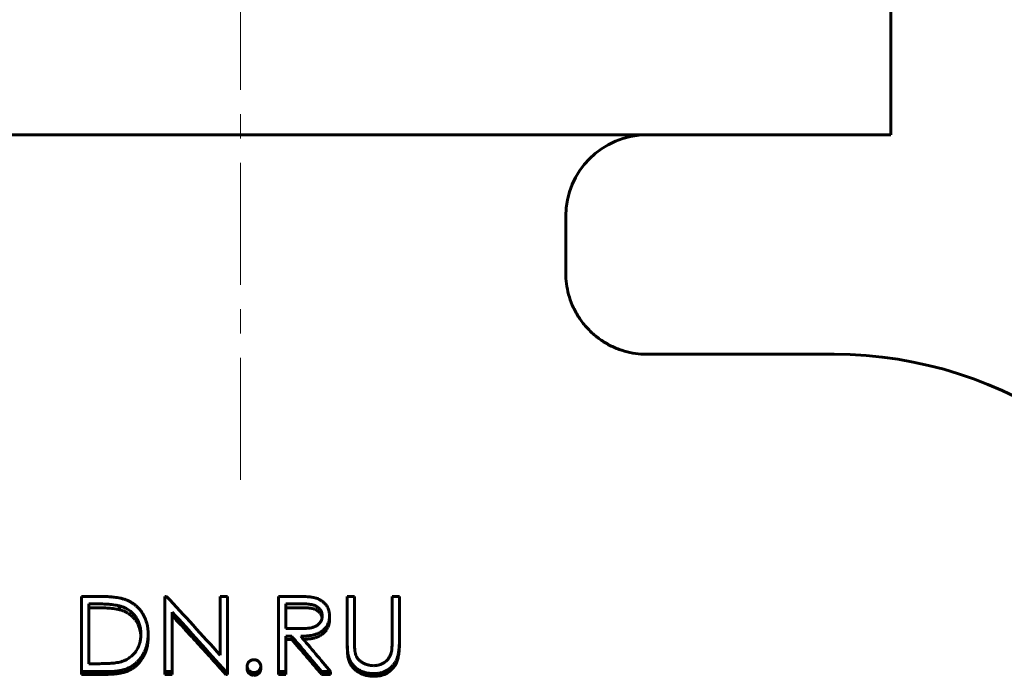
# Model space of a CAD drawing. Header units: millimetres. Extents: x 0 to 594, y 0 to 420.
# Tile 16 of 19: x 173 to 233, y 210 to 251. Entities that reach past the tile are written whole.
import ezdxf

# ---------------------------------------------------------------- set-up
doc = ezdxf.new("R2010")
doc.units = ezdxf.units.MM
doc.linetypes.add('K5LT_AXLED', pattern=[12, 7.5, -1.5, 1.5, -1.5])
doc.linetypes.add('K5LT_BASIC', pattern=[0])
doc.layers.add('Системный слой (1)', color=251, linetype='Continuous', true_color=0x6c6c6c)

# ---------------------------------------------------------------- blocks, each defined once
blk = doc.blocks.new('U2')
at = {"layer": 'Системный слой (1)', "color": 150, "linetype": 'K5LT_BASIC', "lineweight": 60, "true_color": 0x0080ff}
blk.add_line((222.77, 230.184), (211.265, 230.184), dxfattribs=at)
blk = doc.blocks.new('U14')
at = {"layer": 'Системный слой (1)', "color": 150, "linetype": 'K5LT_BASIC', "lineweight": 60, "true_color": 0x0080ff}
for p, q in [((190.021, 214.596), (189.991, 214.596)), ((190.127, 214.595), (190.021, 214.596)), ((190.171, 214.594), (190.127, 214.595)), ((190.191, 214.593), (190.171, 214.594)), ((190.201, 214.593), (190.191, 214.593)), ((190.205, 214.593), (190.201, 214.593)), ((190.208, 214.593), (190.205, 214.593)), ((190.209, 214.593), (190.208, 214.593)), ((190.21, 214.593), (190.209, 214.593)), ((190.209, 214.593), (190.209, 214.593)), ((190.23, 214.592), (190.21, 214.593)), ((190.21, 214.593), (190.21, 214.593)), ((190.332, 214.587), (190.23, 214.592)), ((190.381, 214.583), (190.332, 214.587)), ((190.405, 214.582), (190.381, 214.583)), ((190.417, 214.581), (190.405, 214.582)), ((190.423, 214.58), (190.417, 214.581)), ((190.426, 214.58), (190.423, 214.58)), ((190.427, 214.58), (190.426, 214.58)), ((190.428, 214.58), (190.427, 214.58)), ((190.428, 214.579), (190.428, 214.58)), ((190.428, 214.58), (190.428, 214.58)), ((190.493, 214.573), (190.428, 214.579)), ((190.575, 214.563), (190.493, 214.573)), ((190.612, 214.557), (190.575, 214.563)), ((190.629, 214.554), (190.612, 214.557)), ((190.637, 214.552), (190.629, 214.554)), ((190.641, 214.551), (190.637, 214.552)), ((190.643, 214.551), (190.641, 214.551)), ((190.644, 214.551), (190.643, 214.551)), ((190.645, 214.551), (190.644, 214.551)), ((190.644, 214.551), (190.644, 214.551)), ((190.686, 214.542), (190.645, 214.551)), ((190.645, 214.551), (190.645, 214.551)), ((190.775, 214.518), (190.686, 214.542)), ((190.815, 214.504), (190.775, 214.518)), ((190.834, 214.497), (190.815, 214.504)), ((190.843, 214.493), (190.834, 214.497)), ((190.848, 214.491), (190.843, 214.493)), ((190.85, 214.49), (190.848, 214.491)), ((190.851, 214.49), (190.85, 214.49)), ((190.852, 214.49), (190.851, 214.49)), ((190.852, 214.489), (190.852, 214.49)), ((190.852, 214.49), (190.852, 214.49)), ((190.878, 214.478), (190.852, 214.489)), ((190.959, 214.434), (190.878, 214.478)), ((190.997, 214.409), (190.959, 214.434)), ((191.015, 214.396), (190.997, 214.409)), ((191.024, 214.389), (191.015, 214.396)), ((191.029, 214.385), (191.024, 214.389)), ((191.031, 214.384), (191.029, 214.385)), ((191.032, 214.383), (191.031, 214.384)), ((191.032, 214.382), (191.032, 214.383)), ((191.033, 214.382), (191.032, 214.382)), ((191.059, 214.36), (191.033, 214.382)), ((191.033, 214.382), (191.033, 214.382)), ((191.12, 214.301), (191.059, 214.36)), ((191.148, 214.268), (191.12, 214.301)), ((191.162, 214.251), (191.148, 214.268)), ((191.168, 214.242), (191.162, 214.251)), ((191.171, 214.238), (191.168, 214.242)), ((191.173, 214.236), (191.171, 214.238)), ((191.174, 214.235), (191.173, 214.236)), ((191.174, 214.234), (191.174, 214.235)), ((191.222, 214.159), (191.174, 214.234)), ((191.174, 214.234), (191.174, 214.234)), ((191.174, 214.234), (191.174, 214.234)), ((191.247, 214.109), (191.222, 214.159)), ((191.258, 214.083), (191.247, 214.109)), ((191.262, 214.071), (191.258, 214.083)), ((191.265, 214.064), (191.262, 214.071)), ((191.266, 214.061), (191.265, 214.064)), ((191.266, 214.059), (191.266, 214.061)), ((191.267, 214.058), (191.266, 214.059)), ((191.288, 213.974), (191.267, 214.058)), ((191.267, 214.058), (191.267, 214.058)), ((191.267, 214.058), (191.267, 214.058)), ((191.267, 214.058), (191.267, 214.058))]:
    blk.add_line(p, q, dxfattribs=at)
blk = doc.blocks.new('U15')
at = {"layer": 'Системный слой (1)', "color": 150, "linetype": 'K5LT_BASIC', "lineweight": 60, "true_color": 0x0080ff}
for p, q in [((178.882, 214.456), (178.826, 214.472)), ((178.934, 214.44), (178.882, 214.456)), ((178.955, 214.433), (178.934, 214.44)), ((178.965, 214.43), (178.955, 214.433)), ((178.97, 214.429), (178.965, 214.43)), ((178.972, 214.428), (178.97, 214.429)), ((178.973, 214.428), (178.972, 214.428)), ((178.973, 214.427), (178.973, 214.428)), ((178.974, 214.427), (178.973, 214.427)), ((178.994, 214.421), (178.974, 214.427)), ((178.974, 214.427), (178.974, 214.427)), ((179.056, 214.398), (178.994, 214.421)), ((179.087, 214.385), (179.056, 214.398)), ((179.102, 214.379), (179.087, 214.385)), ((179.11, 214.376), (179.102, 214.379)), ((179.114, 214.374), (179.11, 214.376)), ((179.116, 214.374), (179.114, 214.374)), ((179.117, 214.373), (179.116, 214.374)), ((179.161, 214.354), (179.117, 214.373)), ((179.117, 214.373), (179.117, 214.373)), ((179.117, 214.373), (179.117, 214.373)), ((179.278, 214.295), (179.161, 214.354)), ((179.333, 214.264), (179.278, 214.295)), ((179.36, 214.248), (179.333, 214.264)), ((179.373, 214.24), (179.36, 214.248)), ((179.379, 214.236), (179.373, 214.24)), ((179.383, 214.234), (179.379, 214.236)), ((179.384, 214.233), (179.383, 214.234)), ((179.385, 214.232), (179.384, 214.233)), ((179.386, 214.232), (179.385, 214.232)), ((179.424, 214.206), (179.386, 214.232)), ((179.386, 214.232), (179.386, 214.232)), ((179.474, 214.171), (179.424, 214.206)), ((179.498, 214.152), (179.474, 214.171)), ((179.51, 214.142), (179.498, 214.152)), ((179.517, 214.138), (179.51, 214.142)), ((179.52, 214.135), (179.517, 214.138)), ((179.521, 214.134), (179.52, 214.135)), ((179.522, 214.133), (179.521, 214.134)), ((179.559, 214.103), (179.522, 214.133)), ((179.522, 214.133), (179.522, 214.133)), ((179.522, 214.133), (179.522, 214.133)), ((179.605, 214.062), (179.559, 214.103)), ((179.627, 214.042), (179.605, 214.062)), ((179.638, 214.031), (179.627, 214.042)), ((179.644, 214.026), (179.638, 214.031)), ((179.646, 214.023), (179.644, 214.026)), ((179.648, 214.022), (179.646, 214.023)), ((179.648, 214.021), (179.648, 214.022)), ((179.649, 214.021), (179.648, 214.021)), ((179.734, 213.93), (179.649, 214.021)), ((179.649, 214.021), (179.649, 214.021)), ((179.775, 213.881), (179.734, 213.93)), ((179.795, 213.856), (179.775, 213.881)), ((179.805, 213.843), (179.795, 213.856)), ((179.81, 213.836), (179.805, 213.843)), ((179.812, 213.833), (179.81, 213.836)), ((179.814, 213.832), (179.812, 213.833)), ((179.814, 213.831), (179.814, 213.832)), ((179.814, 213.83), (179.814, 213.831)), ((179.815, 213.83), (179.814, 213.83)), ((179.834, 213.804), (179.815, 213.83)), ((179.902, 213.699), (179.834, 213.804)), ((179.934, 213.643), (179.902, 213.699)), ((179.949, 213.614), (179.934, 213.643)), ((179.957, 213.599), (179.949, 213.614)), ((179.961, 213.592), (179.957, 213.599)), ((179.962, 213.588), (179.961, 213.592)), ((179.963, 213.586), (179.962, 213.588)), ((179.964, 213.585), (179.963, 213.586)), ((179.964, 213.584), (179.964, 213.585)), ((179.964, 213.585), (179.964, 213.585)), ((179.978, 213.556), (179.964, 213.584)), ((180.027, 213.439), (179.978, 213.556)), ((180.048, 213.38), (180.027, 213.439)), ((180.058, 213.349), (180.048, 213.38)), ((180.063, 213.334), (180.058, 213.349)), ((180.065, 213.326), (180.063, 213.334)), ((180.066, 213.322), (180.065, 213.326)), ((180.067, 213.32), (180.066, 213.322)), ((180.067, 213.319), (180.067, 213.32)), ((180.083, 213.262), (180.067, 213.319)), ((180.067, 213.319), (180.067, 213.319)), ((180.067, 213.319), (180.067, 213.319)), ((180.107, 213.155), (180.083, 213.262)), ((180.117, 213.099), (180.107, 213.155)), ((180.121, 213.07), (180.117, 213.099)), ((180.123, 213.055), (180.121, 213.07)), ((180.124, 213.048), (180.123, 213.055)), ((180.125, 213.044), (180.124, 213.048)), ((180.125, 213.042), (180.125, 213.044)), ((180.125, 213.041), (180.125, 213.042)), ((180.126, 213.033), (180.125, 213.041)), ((180.125, 213.041), (180.125, 213.041)), ((180.125, 213.041), (180.125, 213.041)), ((180.134, 212.964), (180.126, 213.033)), ((180.137, 212.931), (180.134, 212.964)), ((180.138, 212.915), (180.137, 212.931)), ((180.139, 212.907), (180.138, 212.915)), ((180.139, 212.903), (180.139, 212.907)), ((180.139, 212.901), (180.139, 212.903)), ((180.139, 212.9), (180.139, 212.901)), ((180.139, 212.899), (180.139, 212.9)), ((180.139, 212.9), (180.139, 212.9)), ((180.141, 212.864), (180.139, 212.899)), ((180.139, 212.899), (180.139, 212.899))]:
    blk.add_line(p, q, dxfattribs=at)
blk = doc.blocks.new('U29')
at = {"layer": 'Системный слой (1)', "color": 150, "linetype": 'K5LT_BASIC', "lineweight": 60, "true_color": 0x0080ff}
for p, q in [((192.835, 212.531), (192.835, 212.535)), ((192.836, 212.446), (192.835, 212.531)), ((192.837, 212.359), (192.836, 212.446)), ((192.837, 212.321), (192.837, 212.359)), ((192.838, 212.304), (192.837, 212.321)), ((192.838, 212.295), (192.838, 212.304)), ((192.838, 212.291), (192.838, 212.295)), ((192.838, 212.289), (192.838, 212.291)), ((192.838, 212.287), (192.838, 212.289)), ((192.838, 212.284), (192.838, 212.287)), ((192.839, 212.281), (192.838, 212.284)), ((192.839, 212.28), (192.839, 212.281)), ((192.839, 212.279), (192.839, 212.28)), ((192.839, 212.278), (192.839, 212.279)), ((192.839, 212.277), (192.839, 212.278)), ((192.839, 212.278), (192.839, 212.278)), ((192.839, 212.278), (192.839, 212.278)), ((192.839, 212.276), (192.839, 212.277)), ((192.839, 212.277), (192.839, 212.277)), ((192.839, 212.274), (192.839, 212.276)), ((192.839, 212.272), (192.839, 212.274)), ((192.84, 212.248), (192.839, 212.272)), ((192.841, 212.206), (192.84, 212.248)), ((192.842, 212.185), (192.841, 212.206)), ((192.843, 212.175), (192.842, 212.185)), ((192.843, 212.17), (192.843, 212.175)), ((192.843, 212.167), (192.843, 212.17)), ((192.845, 212.128), (192.843, 212.167)), ((192.847, 212.083), (192.845, 212.128)), ((192.849, 212.06), (192.847, 212.083)), ((192.849, 212.048), (192.849, 212.06)), ((192.85, 212.043), (192.849, 212.048)), ((192.85, 212.04), (192.85, 212.043)), ((192.854, 211.98), (192.85, 212.04)), ((192.856, 211.945), (192.854, 211.98)), ((192.858, 211.928), (192.856, 211.945)), ((192.859, 211.919), (192.858, 211.928)), ((192.859, 211.915), (192.859, 211.919)), ((192.859, 211.913), (192.859, 211.915)), ((192.862, 211.885), (192.859, 211.913)), ((192.864, 211.867), (192.862, 211.885)), ((192.865, 211.859), (192.864, 211.867)), ((192.865, 211.854), (192.865, 211.859)), ((192.866, 211.852), (192.865, 211.854)), ((192.866, 211.851), (192.866, 211.852)), ((192.866, 211.848), (192.866, 211.851)), ((192.866, 211.846), (192.866, 211.848)), ((192.867, 211.845), (192.866, 211.846)), ((192.867, 211.844), (192.867, 211.845)), ((192.867, 211.843), (192.867, 211.844)), ((192.867, 211.842), (192.867, 211.843)), ((192.867, 211.84), (192.867, 211.842)), ((192.867, 211.842), (192.867, 211.842)), ((192.868, 211.837), (192.867, 211.84)), ((192.868, 211.831), (192.868, 211.837)), ((192.869, 211.825), (192.868, 211.831)), ((192.869, 211.822), (192.869, 211.825)), ((192.87, 211.821), (192.869, 211.822)), ((192.87, 211.82), (192.87, 211.821)), ((192.872, 211.802), (192.87, 211.82)), ((192.873, 211.793), (192.872, 211.802)), ((192.874, 211.788), (192.873, 211.793)), ((192.874, 211.786), (192.874, 211.788)), ((192.874, 211.785), (192.874, 211.786)), ((192.877, 211.763), (192.874, 211.785)), ((192.88, 211.741), (192.877, 211.763)), ((192.882, 211.731), (192.88, 211.741)), ((192.883, 211.726), (192.882, 211.731)), ((192.883, 211.723), (192.883, 211.726)), ((192.883, 211.722), (192.883, 211.723)), ((192.884, 211.718), (192.883, 211.722)), ((192.886, 211.707), (192.884, 211.718)), ((192.887, 211.7), (192.886, 211.707)), ((192.888, 211.695), (192.887, 211.7)), ((192.889, 211.692), (192.888, 211.695)), ((192.889, 211.689), (192.889, 211.692)), ((192.89, 211.685), (192.889, 211.689)), ((192.891, 211.68), (192.89, 211.685)), ((192.892, 211.674), (192.891, 211.68)), ((192.893, 211.67), (192.892, 211.674)), ((192.893, 211.669), (192.893, 211.67)), ((192.925, 211.543), (192.893, 211.669))]:
    blk.add_line(p, q, dxfattribs=at)
blk = doc.blocks.new('U35')
at = {"layer": 'Системный слой (1)', "color": 150, "linetype": 'K5LT_BASIC', "lineweight": 60, "true_color": 0x0080ff}
for p, q in [((191.736, 213.705), (191.734, 213.689)), ((191.737, 213.714), (191.736, 213.705)), ((191.738, 213.72), (191.737, 213.718)), ((191.737, 213.718), (191.737, 213.714)), ((191.746, 213.864), (191.738, 213.722)), ((191.738, 213.722), (191.738, 213.722)), ((191.738, 213.722), (191.738, 213.721)), ((191.738, 213.721), (191.738, 213.721)), ((191.738, 213.721), (191.738, 213.72)), ((191.484, 213.13), (191.322, 212.976)), ((191.551, 213.218), (191.484, 213.13)), ((191.582, 213.264), (191.551, 213.218)), ((191.596, 213.288), (191.582, 213.264)), ((191.603, 213.3), (191.596, 213.288)), ((191.606, 213.306), (191.603, 213.3)), ((191.608, 213.309), (191.606, 213.306)), ((191.609, 213.311), (191.608, 213.309)), ((191.643, 213.378), (191.609, 213.312)), ((191.609, 213.312), (191.609, 213.312)), ((191.609, 213.312), (191.609, 213.312)), ((191.609, 213.312), (191.609, 213.311)), ((191.684, 213.478), (191.643, 213.378)), ((191.7, 213.529), (191.684, 213.478)), ((191.708, 213.555), (191.7, 213.529)), ((191.711, 213.568), (191.708, 213.555)), ((191.713, 213.575), (191.711, 213.568)), ((191.714, 213.58), (191.713, 213.578)), ((191.713, 213.578), (191.713, 213.575)), ((191.716, 213.591), (191.714, 213.581)), ((191.714, 213.581), (191.714, 213.581)), ((191.714, 213.581), (191.714, 213.581)), ((191.714, 213.581), (191.714, 213.58)), ((191.729, 213.656), (191.716, 213.591)), ((191.734, 213.689), (191.729, 213.656)), ((190.206, 212.644), (190.143, 212.641)), ((190.248, 212.646), (190.206, 212.644)), ((190.269, 212.647), (190.248, 212.646)), ((190.279, 212.648), (190.269, 212.647)), ((190.284, 212.648), (190.279, 212.648)), ((190.287, 212.648), (190.284, 212.648)), ((190.288, 212.649), (190.287, 212.648)), ((190.289, 212.649), (190.288, 212.649)), ((190.387, 212.657), (190.289, 212.649)), ((190.289, 212.649), (190.289, 212.649)), ((190.499, 212.669), (190.387, 212.657)), ((190.553, 212.677), (190.499, 212.669)), ((190.579, 212.681), (190.553, 212.677)), ((190.591, 212.683), (190.579, 212.681)), ((190.598, 212.684), (190.591, 212.683)), ((190.601, 212.685), (190.598, 212.684)), ((190.602, 212.685), (190.601, 212.685)), ((190.603, 212.685), (190.602, 212.685)), ((190.604, 212.685), (190.603, 212.685)), ((190.662, 212.696), (190.604, 212.685)), ((190.604, 212.685), (190.604, 212.685)), ((190.713, 212.706), (190.662, 212.696)), ((190.736, 212.711), (190.713, 212.706)), ((190.748, 212.713), (190.736, 212.711)), ((190.753, 212.715), (190.748, 212.713)), ((190.756, 212.715), (190.753, 212.715)), ((190.757, 212.716), (190.756, 212.715)), ((190.758, 212.716), (190.757, 212.716)), ((190.759, 212.716), (190.758, 212.716)), ((190.758, 212.716), (190.758, 212.716)), ((190.798, 212.726), (190.759, 212.716)), ((190.853, 212.741), (190.798, 212.726)), ((190.881, 212.75), (190.853, 212.741)), ((190.895, 212.754), (190.881, 212.75)), ((190.903, 212.757), (190.895, 212.754)), ((190.906, 212.758), (190.903, 212.757)), ((190.908, 212.759), (190.906, 212.758)), ((190.909, 212.759), (190.908, 212.759)), ((190.91, 212.759), (190.909, 212.759)), ((190.981, 212.785), (190.91, 212.759)), ((190.91, 212.759), (190.91, 212.759)), ((191.09, 212.832), (190.981, 212.785)), ((191.142, 212.859), (191.09, 212.832)), ((191.168, 212.873), (191.142, 212.859)), ((191.18, 212.881), (191.168, 212.873)), ((191.187, 212.884), (191.18, 212.881)), ((191.19, 212.886), (191.187, 212.884)), ((191.191, 212.887), (191.19, 212.886)), ((191.192, 212.888), (191.191, 212.887)), ((191.193, 212.888), (191.192, 212.888)), ((191.322, 212.976), (191.193, 212.888)), ((191.193, 212.888), (191.193, 212.888))]:
    blk.add_line(p, q, dxfattribs=at)

msp = doc.modelspace()

# ---------------------------------------------------------------- linework, layer by layer
at = {"layer": 'Системный слой (1)', "color": 30, "linetype": 'K5LT_AXLED', "lineweight": 18, "true_color": 0xff8000}
msp.add_line((186.265, 222.459), (186.265, 254.684), dxfattribs=at)
at = {"layer": 'Системный слой (1)', "color": 150, "linetype": 'K5LT_BASIC', "lineweight": 60, "true_color": 0x0080ff}
for p, q in [((226.265, 243.684), (226.265, 251.684)), ((226.265, 243.684), (146.265, 243.684)), ((206.265, 235.184), (206.265, 238.684)), ((176.489, 210.66), (176.489, 215.289)), ((176.489, 215.289), (177.499, 215.289)), ((181.617, 215.289), (181.712, 215.289)), ((181.617, 210.66), (181.617, 215.289)), ((185.015, 215.289), (185.464, 215.289)), ((185.015, 211.674), (185.015, 215.289)), ((185.464, 210.66), (185.464, 215.289)), ((188.605, 215.289), (189.605, 215.289)), ((188.605, 210.66), (188.605, 215.289)), ((192.835, 212.535), (192.835, 215.289)), ((192.835, 215.289), (193.284, 215.289)), ((193.284, 212.558), (193.284, 215.289)), ((195.592, 212.558), (195.592, 215.289)), ((195.592, 215.289), (196.041, 215.289)), ((196.041, 212.535), (196.041, 215.289)), ((177.29, 214.832), (176.938, 214.832)), ((176.938, 211.15), (176.938, 214.832)), ((177.29, 214.596), (176.938, 214.596)), ((178.826, 214.706), (178.826, 214.472)), ((182.066, 210.66), (182.066, 214.326)), ((189.053, 213.315), (189.053, 214.832)), ((189.991, 214.832), (189.053, 214.832)), ((189.991, 214.596), (189.053, 214.596)), ((191.746, 214.087), (191.746, 213.864)), ((189.053, 213.315), (189.969, 213.309)), ((180.592, 212.96), (180.592, 212.756)), ((189.053, 210.66), (189.053, 212.84)), ((189.418, 212.84), (189.053, 212.84)), ((189.418, 212.638), (189.053, 212.638)), ((189.418, 212.84), (189.418, 212.638)), ((192.835, 212.531), (192.835, 212.333)), ((192.835, 212.531), (192.835, 212.338)), ((196.041, 212.535), (196.041, 212.338)), ((192.925, 211.543), (192.925, 211.362)), ((176.938, 211.15), (177.512, 211.15)), ((186.682, 210.997), (186.682, 210.825)), ((187.515, 210.997), (187.515, 210.825)), ((176.489, 210.66), (176.489, 210.494)), ((178.039, 210.66), (176.489, 210.66)), ((178.039, 210.494), (176.489, 210.494)), ((178.039, 210.66), (178.039, 210.494)), ((181.617, 210.66), (181.617, 210.494)), ((182.066, 210.66), (181.617, 210.66)), ((182.066, 210.494), (181.617, 210.494)), ((182.066, 210.66), (182.066, 210.494)), ((185.464, 210.66), (185.361, 210.66)), ((185.361, 210.66), (185.361, 210.494)), ((185.464, 210.494), (185.361, 210.494)), ((185.464, 210.66), (185.464, 210.494)), ((187.098, 210.598), (187.098, 210.433)), ((189.053, 210.66), (188.605, 210.66)), ((188.605, 210.66), (188.605, 210.494)), ((189.053, 210.494), (188.605, 210.494)), ((189.053, 210.66), (189.053, 210.494)), ((191.255, 210.66), (191.255, 210.494)), ((191.81, 210.66), (191.255, 210.66)), ((191.81, 210.494), (191.255, 210.494)), ((191.81, 210.66), (191.81, 210.494)), ((194.487, 210.537), (194.487, 210.373))]:
    msp.add_line(p, q, dxfattribs=at)
for centre, radius, start, end in [((211.265, 238.684), 5, 90, 180), ((222.77, 205.184), 25, 19.47122, 90)]:
    msp.add_arc(centre, radius, start, end, dxfattribs=at)
for points, knots in [([(206.265, 235.184), (206.265, 234.964), (206.28, 234.738), (206.34, 234.293), (206.385, 234.074), (206.505, 233.636), (206.58, 233.421), (206.763, 232.997), (206.87, 232.789), (207.113, 232.388), (207.251, 232.194), (207.551, 231.828), (207.715, 231.655), (208.066, 231.334), (208.253, 231.186), (208.645, 230.919), (208.85, 230.799), (209.274, 230.591), (209.492, 230.503), (209.935, 230.359), (210.158, 230.303), (210.608, 230.222), (210.832, 230.198), (211.125, 230.186), (211.192, 230.184), (211.261, 230.184), (211.263, 230.184), (211.265, 230.184)], [0, 0, 0, 0, 1.621016, 1.621016, 3.250838, 3.250838, 4.905682, 4.905682, 6.598816, 6.598816, 8.314702, 8.314702, 10.038712, 10.038712, 11.76217, 11.76217, 13.483071, 13.483071, 15.187681, 15.187681, 16.859405, 16.859405, 18.497101, 18.497101, 18.987272, 18.987272, 18.999491, 18.999491, 18.999491, 18.999491]), ([(177.499, 215.289), (177.669, 215.288), (177.801, 215.286), (177.897, 215.284), (177.897, 215.284), (177.971, 215.281), (178.105, 215.276), (178.23, 215.268), (178.292, 215.263), (178.295, 215.263), (178.375, 215.256), (178.511, 215.243), (178.632, 215.227), (178.69, 215.218), (178.693, 215.218), (178.764, 215.207), (178.826, 215.195), (178.886, 215.182), (178.891, 215.181), (178.941, 215.17), (179.005, 215.153), (179.085, 215.129)], [0, 0, 0, 0, 0.2460938, 0.2460938, 0.25, 0.25, 0.375, 0.4921875, 0.4921875, 0.5, 0.5, 0.625, 0.7421875, 0.7421875, 0.75, 0.75, 0.8671875, 0.8671875, 0.875, 0.875, 0.999998, 0.999998, 0.999998, 0.999998]), ([(179.085, 215.129), (179.125, 215.116), (179.189, 215.093), (179.235, 215.076), (179.255, 215.068), (179.257, 215.068), (179.315, 215.045), (179.371, 215.02), (179.487, 214.961), (179.542, 214.931), (179.646, 214.868), (179.695, 214.834), (179.762, 214.784), (179.785, 214.766), (179.832, 214.728), (179.856, 214.708), (179.927, 214.645), (179.969, 214.604), (180.047, 214.521), (180.085, 214.478), (180.139, 214.408), (180.166, 214.373), (180.192, 214.336), (180.209, 214.311), (180.218, 214.298), (180.291, 214.187), (180.347, 214.085), (180.417, 213.925), (180.438, 213.872), (180.473, 213.769), (180.488, 213.721), (180.504, 213.664), (180.506, 213.657), (180.522, 213.598), (180.54, 213.516), (180.555, 213.429), (180.564, 213.37), (180.568, 213.339), (180.576, 213.279), (180.582, 213.221), (180.585, 213.166), (180.587, 213.139), (180.587, 213.136), (180.589, 213.096), (180.591, 213.038), (180.592, 212.96)], [0, 0, 0, 0, 0.03125, 0.058594, 0.058594, 0.0625, 0.0625, 0.125, 0.125, 0.1875, 0.1875, 0.25, 0.25, 0.28125, 0.28125, 0.3125, 0.3125, 0.375, 0.375, 0.4375, 0.4375, 0.46875, 0.484375, 0.484375, 0.5, 0.5, 0.625, 0.625, 0.6875, 0.6875, 0.742188, 0.742188, 0.75, 0.75, 0.8125, 0.84375, 0.84375, 0.875, 0.875, 0.90625, 0.935547, 0.935547, 0.9375, 0.9375, 1, 1, 1, 1]), ([(189.605, 215.289), (189.728, 215.289), (189.819, 215.289), (189.882, 215.288), (189.885, 215.288), (189.953, 215.287), (190.04, 215.285), (190.158, 215.28), (190.167, 215.28), (190.254, 215.277), (190.325, 215.274), (190.393, 215.269), (190.397, 215.269), (190.474, 215.263), (190.527, 215.259), (190.573, 215.254), (190.584, 215.253), (190.637, 215.246), (190.684, 215.239), (190.738, 215.229)], [0, 0, 0, 0, 0.234375, 0.234375, 0.25, 0.25, 0.484375, 0.484375, 0.5, 0.5, 0.6875, 0.6875, 0.703125, 0.703125, 0.84375, 0.84375, 0.875, 0.875, 0.9999976, 0.9999976, 0.9999976, 0.9999976]), ([(190.738, 215.229), (190.762, 215.224), (190.801, 215.215), (190.829, 215.208), (190.841, 215.205), (190.842, 215.204), (190.877, 215.195), (190.912, 215.184), (190.984, 215.158), (191.019, 215.145), (191.084, 215.116), (191.115, 215.101), (191.175, 215.068), (191.205, 215.05), (191.265, 215.011), (191.295, 214.989), (191.337, 214.956), (191.351, 214.945), (191.376, 214.923), (191.388, 214.913), (191.423, 214.88), (191.448, 214.854), (191.499, 214.798), (191.522, 214.771), (191.559, 214.721), (191.578, 214.692), (191.605, 214.648), (191.613, 214.633), (191.629, 214.605), (191.643, 214.575), (191.657, 214.544), (191.67, 214.513), (191.676, 214.496), (191.704, 214.417), (191.721, 214.353), (191.736, 214.255), (191.74, 214.224), (191.742, 214.191), (191.742, 214.188), (191.744, 214.165), (191.745, 214.132), (191.746, 214.087)], [0, 0, 0, 0, 0.03125, 0.058594, 0.058594, 0.0625, 0.0625, 0.125, 0.125, 0.1875, 0.1875, 0.25, 0.25, 0.3125, 0.3125, 0.375, 0.375, 0.40625, 0.40625, 0.4375, 0.4375, 0.5, 0.5, 0.5625, 0.5625, 0.625, 0.625, 0.65625, 0.65625, 0.6875, 0.71875, 0.71875, 0.75, 0.75, 0.875, 0.875, 0.933594, 0.933594, 0.9375, 0.9375, 1, 1, 1, 1]), ([(178.826, 214.706), (178.787, 214.715), (178.726, 214.73), (178.676, 214.74), (178.65, 214.745), (178.645, 214.746), (178.587, 214.756), (178.528, 214.765), (178.456, 214.774), (178.451, 214.775), (178.387, 214.783), (178.271, 214.796), (178.147, 214.805), (178.08, 214.81), (178.07, 214.81), (177.944, 214.818), (177.817, 214.823), (177.681, 214.827), (177.678, 214.827), (177.581, 214.83), (177.452, 214.831), (177.29, 214.832)], [0, 0, 0, 0, 0.0625, 0.109375, 0.109375, 0.125, 0.125, 0.242188, 0.242188, 0.25, 0.25, 0.375, 0.484375, 0.484375, 0.5, 0.5, 0.746094, 0.746094, 0.75, 0.75, 1, 1, 1, 1]), ([(178.826, 214.472), (178.749, 214.491), (178.686, 214.505), (178.638, 214.513), (178.584, 214.522), (178.52, 214.532), (178.447, 214.541), (178.327, 214.556), (178.199, 214.567), (178.063, 214.575), (177.941, 214.582), (177.813, 214.588), (177.676, 214.591), (177.581, 214.594), (177.452, 214.596), (177.29, 214.596)], [0, 0, 0, 0, 0.125, 0.125, 0.125, 0.25, 0.25, 0.25, 0.5, 0.5, 0.5, 0.75, 0.75, 0.75, 1, 1, 1, 1]), ([(180.143, 212.961), (180.143, 212.994), (180.142, 213.022), (180.141, 213.058), (180.141, 213.069), (180.14, 213.084), (180.14, 213.091), (180.14, 213.098), (180.139, 213.102), (180.139, 213.103), (180.137, 213.151), (180.132, 213.199), (180.118, 213.301), (180.104, 213.387), (180.085, 213.467), (180.073, 213.511), (180.071, 213.521), (180.054, 213.58), (180.027, 213.66), (179.994, 213.738), (179.975, 213.781), (179.97, 213.791), (179.942, 213.849), (179.898, 213.93), (179.849, 214.005), (179.822, 214.043), (179.819, 214.048), (179.754, 214.135), (179.689, 214.21), (179.611, 214.284), (179.602, 214.292), (179.584, 214.308), (179.574, 214.317), (179.545, 214.342), (179.525, 214.359), (179.466, 214.406), (179.426, 214.435), (179.345, 214.488), (179.271, 214.532), (179.19, 214.572), (179.142, 214.594), (179.129, 214.6), (179.094, 214.615), (179.05, 214.633), (179.004, 214.65), (178.98, 214.658), (178.976, 214.659), (178.941, 214.671), (178.892, 214.686), (178.826, 214.706)], [0, 0, 0, 0, 0.03125, 0.03125, 0.046875, 0.046875, 0.0546875, 0.0585938, 0.0585938, 0.0625, 0.0625, 0.125, 0.125, 0.1875, 0.234375, 0.234375, 0.25, 0.25, 0.3125, 0.359375, 0.359375, 0.375, 0.375, 0.4375, 0.4921875, 0.4921875, 0.5, 0.5, 0.625, 0.625, 0.640625, 0.640625, 0.65625, 0.65625, 0.6875, 0.6875, 0.75, 0.75, 0.8125, 0.859375, 0.859375, 0.875, 0.875, 0.90625, 0.9335938, 0.9335938, 0.9375, 0.9375, 0.9999991, 0.9999991, 0.9999991, 0.9999991]), ([(191.297, 214.088), (191.296, 214.11), (191.295, 214.129), (191.293, 214.154), (191.292, 214.162), (191.291, 214.172), (191.291, 214.177), (191.29, 214.182), (191.29, 214.185), (191.29, 214.185), (191.287, 214.204), (191.284, 214.22), (191.277, 214.252), (191.272, 214.269), (191.257, 214.315), (191.244, 214.345), (191.213, 214.405), (191.195, 214.435), (191.134, 214.52), (191.088, 214.57), (191.006, 214.636), (190.977, 214.656), (190.932, 214.684), (190.909, 214.697), (190.885, 214.708), (190.869, 214.716), (190.859, 214.72), (190.823, 214.736), (190.761, 214.759), (190.689, 214.777), (190.65, 214.785), (190.647, 214.785), (190.59, 214.797), (190.521, 214.806), (190.434, 214.814), (190.431, 214.815), (190.363, 214.821), (190.292, 214.826), (190.215, 214.828), (190.212, 214.829), (190.156, 214.83), (190.083, 214.832), (189.991, 214.832)], [0, 0, 0, 0, 0.03125, 0.03125, 0.046875, 0.046875, 0.054688, 0.058594, 0.058594, 0.0625, 0.0625, 0.09375, 0.09375, 0.125, 0.125, 0.1875, 0.1875, 0.25, 0.25, 0.375, 0.375, 0.4375, 0.4375, 0.46875, 0.484375, 0.484375, 0.5, 0.5, 0.5625, 0.621094, 0.621094, 0.625, 0.625, 0.746094, 0.746094, 0.75, 0.75, 0.871094, 0.871094, 0.875, 0.875, 1, 1, 1, 1]), ([(189.969, 213.309), (190.053, 213.309), (190.208, 213.312), (190.343, 213.321), (190.408, 213.328), (190.41, 213.328), (190.456, 213.333), (190.529, 213.342), (190.595, 213.353), (190.628, 213.36), (190.631, 213.361), (190.674, 213.37), (190.742, 213.389), (190.806, 213.413), (190.839, 213.427), (190.842, 213.429), (190.883, 213.447), (190.942, 213.478), (190.993, 213.512), (191.02, 213.533), (191.026, 213.538), (191.06, 213.566), (191.086, 213.591), (191.122, 213.63), (191.134, 213.643), (191.156, 213.671), (191.167, 213.686), (191.196, 213.729), (191.214, 213.759), (191.244, 213.821), (191.256, 213.852), (191.277, 213.918), (191.284, 213.95), (191.289, 213.982), (191.289, 213.985), (191.292, 214.009), (191.295, 214.043), (191.297, 214.088)], [0, 0, 0, 0, 0.125, 0.2421875, 0.2421875, 0.25, 0.25, 0.3125, 0.3671875, 0.3671875, 0.375, 0.375, 0.4375, 0.4921875, 0.4921875, 0.5, 0.5, 0.5625, 0.609375, 0.609375, 0.625, 0.625, 0.6875, 0.6875, 0.71875, 0.71875, 0.75, 0.75, 0.8125, 0.8125, 0.875, 0.875, 0.9335937, 0.9335937, 0.9375, 0.9375, 0.9999975, 0.9999975, 0.9999975, 0.9999975]), ([(191.746, 214.087), (191.745, 214.055), (191.743, 214.027), (191.741, 213.991), (191.741, 213.98), (191.74, 213.965), (191.739, 213.957), (191.738, 213.949), (191.738, 213.945), (191.738, 213.944), (191.733, 213.894), (191.726, 213.848), (191.703, 213.752), (191.688, 213.705), (191.653, 213.614), (191.634, 213.571), (191.562, 213.437), (191.503, 213.357), (191.399, 213.249), (191.361, 213.215), (191.301, 213.168), (191.28, 213.152), (191.238, 213.123), (191.215, 213.108), (191.149, 213.068), (191.103, 213.044), (191.032, 213.011), (190.996, 212.996), (190.96, 212.982), (190.935, 212.973), (190.923, 212.968), (190.883, 212.955), (190.844, 212.942), (190.807, 212.932), (190.782, 212.926), (190.77, 212.922), (190.717, 212.91), (190.669, 212.9), (190.611, 212.89), (190.607, 212.889), (190.556, 212.88), (190.469, 212.868), (190.374, 212.858), (190.318, 212.854), (190.303, 212.852), (190.24, 212.848), (190.19, 212.845), (190.138, 212.843), (190.134, 212.843), (190.096, 212.842), (190.043, 212.841), (189.973, 212.84)], [0, 0, 0, 0, 0.03125, 0.03125, 0.046875, 0.046875, 0.0546875, 0.0605469, 0.0605469, 0.0625, 0.0625, 0.125, 0.125, 0.1875, 0.1875, 0.25, 0.25, 0.375, 0.375, 0.4375, 0.4375, 0.46875, 0.46875, 0.5, 0.5, 0.5625, 0.5625, 0.59375, 0.609375, 0.609375, 0.625, 0.625, 0.65625, 0.671875, 0.671875, 0.6875, 0.6875, 0.7460937, 0.7460937, 0.75, 0.75, 0.8125, 0.859375, 0.859375, 0.875, 0.875, 0.9335937, 0.9335937, 0.9375, 0.9375, 0.9999999, 0.9999999, 0.9999999, 0.9999999]), ([(180.592, 212.96), (180.591, 212.911), (180.59, 212.866), (180.588, 212.808), (180.587, 212.79), (180.585, 212.765), (180.584, 212.751), (180.583, 212.738), (180.583, 212.73), (180.583, 212.729), (180.579, 212.686), (180.573, 212.627), (180.565, 212.569), (180.56, 212.531), (180.557, 212.512), (180.548, 212.458), (180.535, 212.393), (180.518, 212.324), (180.508, 212.284), (180.505, 212.273), (180.492, 212.225), (180.472, 212.158), (180.449, 212.093), (180.435, 212.056), (180.432, 212.048), (180.413, 211.999), (180.397, 211.961), (180.364, 211.888), (180.348, 211.854), (180.312, 211.785), (180.292, 211.751), (180.252, 211.682), (180.231, 211.648), (180.161, 211.541), (180.111, 211.474), (180.034, 211.38), (179.988, 211.328), (179.94, 211.278), (179.912, 211.251), (179.905, 211.244), (179.837, 211.179), (179.774, 211.126), (179.677, 211.055), (179.644, 211.032), (179.574, 210.987), (179.537, 210.965), (179.464, 210.925), (179.4, 210.892), (179.333, 210.863), (179.294, 210.847), (179.284, 210.843), (179.239, 210.826), (179.167, 210.802), (179.09, 210.78), (179.047, 210.769), (179.041, 210.767), (178.959, 210.747), (178.839, 210.722), (178.713, 210.703), (178.628, 210.692), (178.584, 210.687), (178.457, 210.675), (178.376, 210.669), (178.295, 210.665), (178.292, 210.665), (178.233, 210.662), (178.15, 210.661), (178.039, 210.66)], [0, 0, 0, 0, 0.03125, 0.03125, 0.046875, 0.046875, 0.054688, 0.060547, 0.060547, 0.0625, 0.0625, 0.09375, 0.109375, 0.109375, 0.125, 0.125, 0.15625, 0.179688, 0.179688, 0.1875, 0.1875, 0.21875, 0.242188, 0.242188, 0.25, 0.25, 0.28125, 0.28125, 0.3125, 0.3125, 0.34375, 0.34375, 0.375, 0.375, 0.4375, 0.4375, 0.46875, 0.492188, 0.492188, 0.5, 0.5, 0.5625, 0.5625, 0.59375, 0.59375, 0.625, 0.625, 0.65625, 0.679688, 0.679688, 0.6875, 0.6875, 0.71875, 0.746094, 0.746094, 0.75, 0.75, 0.8125, 0.84375, 0.84375, 0.875, 0.875, 0.935547, 0.935547, 0.9375, 0.9375, 1, 1, 1, 1]), ([(180.592, 212.756), (180.59, 212.658), (180.587, 212.581), (180.583, 212.526), (180.576, 212.447), (180.566, 212.37), (180.554, 212.297), (180.542, 212.226), (180.525, 212.151), (180.503, 212.07), (180.482, 211.994), (180.457, 211.92), (180.428, 211.849), (180.397, 211.772), (180.365, 211.7), (180.33, 211.634), (180.294, 211.566), (180.253, 211.498), (180.207, 211.43), (180.114, 211.29), (180.011, 211.167), (179.898, 211.061), (179.837, 211.004), (179.774, 210.952), (179.71, 210.905), (179.645, 210.859), (179.575, 210.815), (179.501, 210.774), (179.428, 210.734), (179.353, 210.7), (179.275, 210.671), (179.202, 210.644), (179.123, 210.619), (179.036, 210.598), (178.881, 210.56), (178.716, 210.533), (178.541, 210.516), (178.455, 210.508), (178.371, 210.502), (178.29, 210.499), (178.234, 210.496), (178.15, 210.495), (178.039, 210.494)], [0, 0, 0, 0, 0.0625, 0.0625, 0.0625, 0.125, 0.125, 0.125, 0.1875, 0.1875, 0.1875, 0.25, 0.25, 0.25, 0.3125, 0.3125, 0.3125, 0.375, 0.375, 0.375, 0.5, 0.5, 0.5, 0.5625, 0.5625, 0.5625, 0.625, 0.625, 0.625, 0.6875, 0.6875, 0.6875, 0.75, 0.75, 0.75, 0.875, 0.875, 0.875, 0.9375, 0.9375, 0.9375, 1, 1, 1, 1]), ([(178.941, 211.271), (178.972, 211.282), (179.022, 211.299), (179.058, 211.312), (179.074, 211.318), (179.075, 211.318), (179.112, 211.332), (179.146, 211.346), (179.189, 211.366), (179.199, 211.371), (179.298, 211.418), (179.38, 211.467), (179.532, 211.577), (179.604, 211.639), (179.703, 211.741), (179.735, 211.776), (179.779, 211.83), (179.793, 211.849), (179.821, 211.886), (179.835, 211.906), (179.899, 212), (179.944, 212.08), (179.988, 212.176), (179.993, 212.187), (180.002, 212.209), (180.006, 212.218), (180.019, 212.249), (180.035, 212.29), (180.053, 212.345), (180.063, 212.379), (180.07, 212.401), (180.073, 212.414), (180.088, 212.467), (180.097, 212.51), (180.115, 212.599), (180.122, 212.646), (180.133, 212.734), (180.136, 212.777), (180.139, 212.821), (180.139, 212.825), (180.141, 212.856), (180.142, 212.901), (180.143, 212.961)], [0, 0, 0, 0, 0.03125, 0.058594, 0.058594, 0.0625, 0.0625, 0.109375, 0.109375, 0.125, 0.125, 0.25, 0.25, 0.375, 0.375, 0.4375, 0.4375, 0.46875, 0.46875, 0.5, 0.5, 0.625, 0.625, 0.640625, 0.640625, 0.65625, 0.65625, 0.6875, 0.71875, 0.734375, 0.734375, 0.75, 0.75, 0.8125, 0.8125, 0.875, 0.875, 0.933594, 0.933594, 0.9375, 0.9375, 1, 1, 1, 1]), ([(196.041, 212.535), (196.04, 212.497), (196.04, 212.463), (196.039, 212.42), (196.039, 212.406), (196.039, 212.388), (196.038, 212.378), (196.038, 212.369), (196.038, 212.364), (196.038, 212.363), (196.036, 212.304), (196.033, 212.246), (196.025, 212.128), (196.015, 212.014), (196, 211.903), (195.991, 211.846), (195.99, 211.843), (195.984, 211.806), (195.979, 211.775), (195.971, 211.732), (195.966, 211.708), (195.96, 211.685), (195.957, 211.672), (195.957, 211.669), (195.942, 211.607), (195.926, 211.551), (195.893, 211.454), (195.876, 211.413), (195.851, 211.359), (195.845, 211.346), (195.809, 211.276), (195.778, 211.225), (195.713, 211.131), (195.676, 211.086), (195.596, 210.996), (195.551, 210.952), (195.456, 210.867), (195.407, 210.828), (195.332, 210.776), (195.307, 210.76), (195.256, 210.728), (195.23, 210.714), (195.15, 210.672), (195.094, 210.648), (194.978, 210.606), (194.918, 210.589), (194.826, 210.568), (194.768, 210.558), (194.711, 210.55), (194.68, 210.547), (194.676, 210.546), (194.629, 210.542), (194.567, 210.539), (194.487, 210.537)], [0, 0, 0, 0, 0.03125, 0.03125, 0.046875, 0.046875, 0.0546875, 0.0605469, 0.0605469, 0.0625, 0.0625, 0.125, 0.125, 0.1875, 0.2460938, 0.2460938, 0.25, 0.25, 0.28125, 0.28125, 0.296875, 0.3085938, 0.3085938, 0.3125, 0.3125, 0.375, 0.375, 0.421875, 0.421875, 0.4375, 0.4375, 0.5, 0.5, 0.5625, 0.5625, 0.625, 0.625, 0.6875, 0.6875, 0.71875, 0.71875, 0.75, 0.75, 0.8125, 0.8125, 0.875, 0.875, 0.90625, 0.9335938, 0.9335938, 0.9375, 0.9375, 0.9999999, 0.9999999, 0.9999999, 0.9999999]), ([(195.541, 211.829), (195.545, 211.846), (195.552, 211.874), (195.556, 211.899), (195.559, 211.912), (195.559, 211.915), (195.564, 211.946), (195.567, 211.972), (195.57, 212.002), (195.571, 212.007), (195.574, 212.034), (195.576, 212.061), (195.579, 212.107), (195.582, 212.138), (195.584, 212.172), (195.584, 212.19), (195.585, 212.192), (195.588, 212.265), (195.591, 212.387), (195.592, 212.558)], [0, 0, 0, 0, 0.0625, 0.109375, 0.109375, 0.125, 0.125, 0.234375, 0.234375, 0.25, 0.25, 0.375, 0.375, 0.4375, 0.496094, 0.496094, 0.5, 0.5, 1, 1, 1, 1]), ([(192.925, 211.362), (192.909, 211.415), (192.897, 211.461), (192.89, 211.5), (192.883, 211.535), (192.876, 211.582), (192.869, 211.639), (192.861, 211.706), (192.854, 211.776), (192.85, 211.849), (192.845, 211.935), (192.841, 212.016), (192.838, 212.094), (192.836, 212.155), (192.835, 212.236), (192.835, 212.338)], [0, 0, 0, 0, 0.142857, 0.142857, 0.142857, 0.285714, 0.285714, 0.285714, 0.5, 0.5, 0.5, 0.75, 0.75, 0.75, 1, 1, 1, 1]), ([(193.304, 211.934), (193.308, 211.912), (193.311, 211.894), (193.315, 211.87), (193.318, 211.857), (193.32, 211.846), (193.321, 211.84), (193.321, 211.84), (193.328, 211.804), (193.336, 211.773), (193.358, 211.697), (193.376, 211.652), (193.405, 211.591), (193.412, 211.577), (193.438, 211.529), (193.455, 211.501), (193.491, 211.45), (193.511, 211.426), (193.558, 211.375), (193.583, 211.352), (193.634, 211.308), (193.662, 211.288), (193.744, 211.232), (193.803, 211.199), (193.896, 211.154), (193.928, 211.14), (193.991, 211.115), (194.024, 211.103), (194.122, 211.072), (194.192, 211.054), (194.266, 211.042), (194.274, 211.041), (194.29, 211.039), (194.295, 211.038), (194.341, 211.033), (194.395, 211.03), (194.462, 211.028)], [0, 0, 0, 0, 0.03125, 0.03125, 0.046875, 0.0585938, 0.0585938, 0.0625, 0.0625, 0.125, 0.125, 0.21875, 0.21875, 0.25, 0.25, 0.3125, 0.3125, 0.375, 0.375, 0.4375, 0.4375, 0.5, 0.5, 0.625, 0.625, 0.6875, 0.6875, 0.75, 0.75, 0.875, 0.875, 0.890625, 0.890625, 0.90625, 0.90625, 0.9999998, 0.9999998, 0.9999998, 0.9999998]), ([(196.041, 212.338), (196.04, 212.262), (196.039, 212.205), (196.038, 212.167), (196.036, 212.11), (196.033, 212.053), (196.029, 211.995), (196.021, 211.879), (196.008, 211.764), (195.99, 211.653), (195.979, 211.588), (195.968, 211.532), (195.956, 211.483), (195.942, 211.425), (195.926, 211.37), (195.907, 211.315), (195.888, 211.261), (195.865, 211.207), (195.837, 211.154), (195.809, 211.099), (195.778, 211.049), (195.746, 211.003), (195.68, 210.912), (195.6, 210.823), (195.503, 210.739), (195.408, 210.656), (195.308, 210.587), (195.204, 210.533), (195.096, 210.478), (194.98, 210.437), (194.856, 210.41), (194.795, 210.397), (194.734, 210.388), (194.673, 210.382), (194.629, 210.377), (194.567, 210.374), (194.487, 210.373)], [0, 0, 0, 0, 0.0625, 0.0625, 0.0625, 0.125, 0.125, 0.125, 0.25, 0.25, 0.25, 0.3125, 0.3125, 0.3125, 0.375, 0.375, 0.375, 0.4375, 0.4375, 0.4375, 0.5, 0.5, 0.5, 0.625, 0.625, 0.625, 0.75, 0.75, 0.75, 0.875, 0.875, 0.875, 0.9375, 0.9375, 0.9375, 1, 1, 1, 1]), ([(186.682, 210.997), (186.683, 211.015), (186.684, 211.03), (186.686, 211.049), (186.687, 211.058), (186.688, 211.066), (186.688, 211.071), (186.689, 211.072), (186.691, 211.088), (186.694, 211.1), (186.702, 211.125), (186.707, 211.138), (186.733, 211.197), (186.763, 211.24), (186.823, 211.298), (186.845, 211.315), (186.89, 211.344), (186.913, 211.355), (186.951, 211.37), (186.974, 211.378), (186.997, 211.383), (187.01, 211.386), (187.014, 211.386), (187.035, 211.39), (187.062, 211.392), (187.098, 211.394)], [0.0000051, 0.0000051, 0.0000051, 0.0000051, 0.0625, 0.0625, 0.09375, 0.109375, 0.109375, 0.125, 0.125, 0.1875, 0.1875, 0.25, 0.25, 0.5, 0.5, 0.625, 0.625, 0.75, 0.75, 0.8125, 0.859375, 0.859375, 0.875, 0.875, 0.9999997, 0.9999997, 0.9999997, 0.9999997]), ([(187.098, 211.394), (187.132, 211.392), (187.158, 211.39), (187.178, 211.387), (187.178, 211.387), (187.207, 211.382), (187.234, 211.375), (187.283, 211.356), (187.307, 211.344), (187.34, 211.322), (187.351, 211.314), (187.373, 211.297), (187.384, 211.288), (187.403, 211.269), (187.412, 211.26), (187.429, 211.24), (187.437, 211.23), (187.462, 211.195), (187.475, 211.174), (187.49, 211.139), (187.499, 211.116), (187.504, 211.092), (187.507, 211.079), (187.507, 211.076), (187.51, 211.058), (187.513, 211.032), (187.515, 210.997)], [0, 0, 0, 0, 0.1171875, 0.1171875, 0.125, 0.125, 0.25, 0.25, 0.375, 0.375, 0.4375, 0.4375, 0.5, 0.5, 0.5625, 0.5625, 0.625, 0.625, 0.75, 0.75, 0.8125, 0.8671875, 0.8671875, 0.875, 0.875, 0.9999953, 0.9999953, 0.9999953, 0.9999953]), ([(194.487, 210.537), (194.434, 210.538), (194.394, 210.539), (194.364, 210.541), (194.363, 210.541), (194.316, 210.543), (194.275, 210.546), (194.193, 210.555), (194.132, 210.564), (194.069, 210.576), (194.027, 210.585), (194.005, 210.59), (193.904, 210.615), (193.825, 210.641), (193.709, 210.69), (193.671, 210.707), (193.596, 210.746), (193.558, 210.767), (193.487, 210.811), (193.452, 210.834), (193.385, 210.883), (193.354, 210.908), (193.289, 210.965), (193.244, 211.008), (193.202, 211.053), (193.176, 211.084), (193.163, 211.099), (193.125, 211.147), (193.089, 211.197), (193.057, 211.249), (193.037, 211.284), (193.027, 211.301), (192.999, 211.354), (192.983, 211.389), (192.968, 211.425), (192.967, 211.428), (192.956, 211.455), (192.942, 211.493), (192.925, 211.543)], [0, 0, 0, 0, 0.058594, 0.058594, 0.0625, 0.0625, 0.125, 0.125, 0.1875, 0.21875, 0.21875, 0.25, 0.25, 0.375, 0.375, 0.4375, 0.4375, 0.5, 0.5, 0.5625, 0.5625, 0.625, 0.625, 0.6875, 0.71875, 0.71875, 0.75, 0.75, 0.8125, 0.84375, 0.84375, 0.875, 0.875, 0.933594, 0.933594, 0.9375, 0.9375, 1, 1, 1, 1]), ([(194.487, 210.373), (194.431, 210.374), (194.389, 210.375), (194.36, 210.377), (194.316, 210.379), (194.274, 210.382), (194.234, 210.386), (194.153, 210.395), (194.07, 210.41), (193.985, 210.43), (193.822, 210.469), (193.668, 210.533), (193.522, 210.62), (193.451, 210.663), (193.384, 210.712), (193.322, 210.766), (193.257, 210.821), (193.2, 210.879), (193.151, 210.941), (193.1, 211.004), (193.055, 211.071), (193.017, 211.142), (192.998, 211.179), (192.981, 211.215), (192.966, 211.251), (192.956, 211.275), (192.942, 211.312), (192.925, 211.362)], [0, 0, 0, 0, 0.0625, 0.0625, 0.0625, 0.125, 0.125, 0.125, 0.25, 0.25, 0.25, 0.5, 0.5, 0.5, 0.625, 0.625, 0.625, 0.75, 0.75, 0.75, 0.875, 0.875, 0.875, 0.9375, 0.9375, 0.9375, 1, 1, 1, 1]), ([(194.462, 211.028), (194.5, 211.029), (194.53, 211.031), (194.552, 211.032), (194.552, 211.032), (194.586, 211.034), (194.618, 211.038), (194.674, 211.046), (194.718, 211.055), (194.763, 211.067), (194.794, 211.076), (194.81, 211.08), (194.885, 211.105), (194.942, 211.128), (195.024, 211.169), (195.05, 211.184), (195.101, 211.215), (195.125, 211.232), (195.247, 211.322), (195.33, 211.409), (195.413, 211.533), (195.442, 211.583), (195.468, 211.633), (195.48, 211.66), (195.481, 211.662), (195.498, 211.701), (195.518, 211.756), (195.541, 211.829)], [0, 0, 0, 0, 0.0585938, 0.0585938, 0.0625, 0.0625, 0.125, 0.125, 0.1875, 0.21875, 0.21875, 0.25, 0.25, 0.375, 0.375, 0.4375, 0.4375, 0.5, 0.5, 0.75, 0.75, 0.8125, 0.8710937, 0.8710937, 0.875, 0.875, 0.9999954, 0.9999954, 0.9999954, 0.9999954]), ([(177.512, 211.15), (177.664, 211.151), (177.782, 211.152), (177.869, 211.154), (177.87, 211.154), (177.992, 211.157), (178.105, 211.162), (178.217, 211.169), (178.223, 211.169), (178.293, 211.173), (178.411, 211.182), (178.525, 211.194), (178.582, 211.201), (178.585, 211.202), (178.649, 211.21), (178.702, 211.217), (178.754, 211.227), (178.761, 211.228), (178.812, 211.238), (178.87, 211.252), (178.941, 211.271)], [0, 0, 0, 0, 0.2460938, 0.2460938, 0.25, 0.25, 0.484375, 0.484375, 0.5, 0.5, 0.625, 0.7421875, 0.7421875, 0.75, 0.75, 0.859375, 0.859375, 0.875, 0.875, 0.9999983, 0.9999983, 0.9999983, 0.9999983]), ([(187.098, 210.598), (187.066, 210.6), (187.042, 210.602), (187.021, 210.605), (187.02, 210.605), (187.004, 210.608), (186.991, 210.611), (186.965, 210.619), (186.951, 210.623), (186.888, 210.649), (186.843, 210.677), (186.784, 210.735), (186.767, 210.755), (186.736, 210.798), (186.724, 210.82), (186.703, 210.866), (186.696, 210.888), (186.691, 210.913), (186.69, 210.917), (186.686, 210.937), (186.684, 210.963), (186.682, 210.997)], [0, 0, 0, 0, 0.109375, 0.109375, 0.125, 0.125, 0.1875, 0.1875, 0.25, 0.25, 0.5, 0.5, 0.625, 0.625, 0.75, 0.75, 0.859375, 0.859375, 0.875, 0.875, 1, 1, 1, 1]), ([(187.098, 210.433), (187.062, 210.435), (187.035, 210.437), (187.017, 210.44), (186.991, 210.445), (186.965, 210.452), (186.939, 210.463), (186.888, 210.483), (186.843, 210.511), (186.804, 210.548), (186.764, 210.586), (186.734, 210.628), (186.713, 210.675), (186.702, 210.7), (186.694, 210.724), (186.689, 210.749), (186.686, 210.766), (186.684, 210.791), (186.682, 210.825)], [0, 0, 0, 0, 0.125, 0.125, 0.125, 0.25, 0.25, 0.25, 0.5, 0.5, 0.5, 0.75, 0.75, 0.75, 0.875, 0.875, 0.875, 1, 1, 1, 1]), ([(187.515, 210.997), (187.514, 210.98), (187.513, 210.965), (187.511, 210.945), (187.509, 210.935), (187.508, 210.926), (187.507, 210.922), (187.507, 210.921), (187.505, 210.906), (187.502, 210.893), (187.494, 210.868), (187.489, 210.855), (187.48, 210.834), (187.474, 210.822), (187.461, 210.8), (187.453, 210.788), (187.436, 210.765), (187.428, 210.754), (187.411, 210.734), (187.402, 210.725), (187.354, 210.678), (187.31, 210.649), (187.245, 210.623), (187.222, 210.615), (187.199, 210.61), (187.186, 210.607), (187.182, 210.606), (187.162, 210.603), (187.135, 210.6), (187.098, 210.598)], [0, 0, 0, 0, 0.0625, 0.0625, 0.09375, 0.1171875, 0.1171875, 0.125, 0.125, 0.1875, 0.1875, 0.25, 0.25, 0.3125, 0.3125, 0.375, 0.375, 0.4375, 0.4375, 0.5, 0.5, 0.75, 0.75, 0.8125, 0.859375, 0.859375, 0.875, 0.875, 0.9999997, 0.9999997, 0.9999997, 0.9999997]), ([(187.515, 210.825), (187.513, 210.791), (187.51, 210.766), (187.507, 210.749), (187.502, 210.723), (187.495, 210.698), (187.485, 210.675), (187.475, 210.654), (187.462, 210.631), (187.445, 210.608), (187.428, 210.586), (187.411, 210.566), (187.393, 210.548), (187.354, 210.511), (187.309, 210.482), (187.258, 210.462), (187.232, 210.452), (187.206, 210.445), (187.18, 210.44), (187.162, 210.438), (187.135, 210.435), (187.098, 210.433)], [0, 0, 0, 0, 0.125, 0.125, 0.125, 0.25, 0.25, 0.25, 0.375, 0.375, 0.375, 0.5, 0.5, 0.5, 0.75, 0.75, 0.75, 0.875, 0.875, 0.875, 1, 1, 1, 1])]:
    msp.add_open_spline(points, degree=3, knots=knots, dxfattribs=at)
for points, degree in [([(181.712, 215.289), (182.813, 214.124), (183.914, 212.916), (185.015, 211.674)], 3), ([(185.361, 210.66), (184.263, 211.915), (183.165, 213.141), (182.066, 214.326)], 3), ([(185.361, 210.494), (184.538, 211.419), (183.714, 212.331), (182.89, 213.225), (182.066, 214.099)], 4), ([(191.255, 210.66), (190.643, 211.398), (190.03, 212.125), (189.418, 212.84)], 3), ([(191.255, 210.494), (190.643, 211.219), (190.03, 211.935), (189.418, 212.638)], 3), ([(189.973, 212.84), (190.585, 212.125), (191.197, 211.398), (191.81, 210.66)], 3), ([(193.284, 212.558), (193.284, 212.237), (193.29, 212.028), (193.304, 211.934)], 3)]:
    msp.add_open_spline(points, degree=degree, dxfattribs=at)

# ---------------------------------------------------------------- block references
at = {"layer": 'Системный слой (1)'}
for name in ['U2', 'U15', 'U14', 'U35', 'U29']:
    msp.add_blockref(name, (0, 0), dxfattribs=at)

doc.saveas('drawing.dxf')
